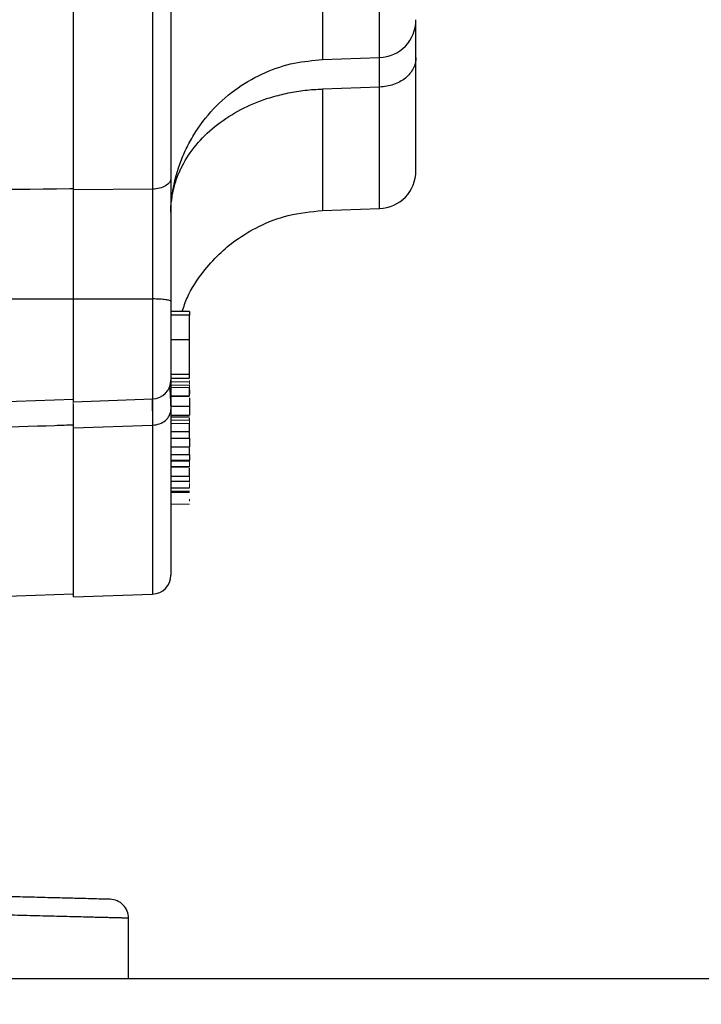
# Model space of a CAD drawing. Header units: inches. Extents: x 0.3 to 34.1, y 0.2 to 21.7.
# Tile 18 of 26: x 24.2 to 26.9, y 5 to 8.9. Entities that reach past the tile are written whole.
import ezdxf

# ---------------------------------------------------------------- set-up
doc = ezdxf.new("R2010")
doc.units = ezdxf.units.IN
doc.header["$MEASUREMENT"] = 0
doc.layers.add('SLD-0', color=7, linetype='Continuous', lineweight=25)
doc.styles.add('SLDTEXTSTYLE0', font='TXT', dxfattribs={"width": 0.75})
doc.dimstyles.new('SLDDIMSTYLE0', dxfattribs={"dimtxt": 0.125, "dimasz": 0.13, "dimexe": 0, "dimexo": 0.0625, "dimgap": 0.03125, "dimtad": 0, "dimtih": 1, "dimtoh": 1, "dimlfac": 0.8, "dimrnd": 1e-09, "dimzin": 12, "dimdsep": 46, "dimtxsty": 'SLDTEXTSTYLE0', "dimsah": 1, "dimcen": 0.09, "dimadec": 0, "dimazin": 3, "dimtfac": 1, "dimtofl": 0, "dimtmove": 0, "dimatfit": 3, "dimfxl": 1, "dimfrac": 2, "dimtolj": 1, "dimtzin": 12, "dimarcsym": 0})
doc.dimstyles.new('SLDDIMSTYLE1', dxfattribs={"dimtxt": 0.125, "dimasz": 0.13, "dimexe": 0, "dimexo": 0.0625, "dimgap": 0.03125, "dimtad": 0, "dimtih": 1, "dimtoh": 1, "dimlfac": 0.8, "dimrnd": 1e-09, "dimzin": 4, "dimdsep": 46, "dimtxsty": 'SLDTEXTSTYLE0', "dimsah": 1, "dimcen": 0.09, "dimadec": 0, "dimazin": 1, "dimtfac": 1, "dimtofl": 0, "dimtmove": 0, "dimatfit": 3, "dimfxl": 1, "dimfrac": 2, "dimtolj": 1, "dimtzin": 12, "dimarcsym": 0})

# ---------------------------------------------------------------- blocks, each defined once
blk = doc.blocks.new('_D_10')
at = {"layer": 'SLD-0'}
for p, q in [((21.6297, 14.213), (27.3126, 14.213)), ((27.1876, 14.213), (27.1876, 11.0489)), ((26.9337, 11.0235), (26.8956, 11.0235)), ((26.8956, 11.0235), (26.8956, 10.825)), ((27.4416, 11.0235), (27.4797, 11.0235)), ((27.4797, 11.0235), (27.4797, 10.825)), ((26.8956, 10.825), (26.9337, 10.825)), ((27.4797, 10.825), (27.4416, 10.825)), ((27.1876, 5.0838), (27.1876, 10.638)), ((23.199, 5.0838), (27.3126, 5.0838))]:
    blk.add_line(p, q, dxfattribs=at)
for points in [[(27.1876, 14.213), (27.1676, 14.083), (27.2076, 14.083)], [(27.1876, 5.0838), (27.2076, 5.2138), (27.1676, 5.2138)]]:
    blk.add_solid(points, dxfattribs=at)
at = {"layer": 'SLD-0', "char_height": 0.125, "attachment_point": 1, "style": 'SLDTEXTSTYLE0'}
for s, insert in [('185.50', (26.9337, 10.9862)), ('7.30', (27.026, 10.7992))]:
    blk.add_mtext(s, dxfattribs=dict(at, insert=insert))
blk = doc.blocks.new('_D_11')
at = {"layer": 'SLD-0'}
for p, q in [((21.6297, 14.213), (27.7851, 14.213)), ((27.6601, 14.213), (27.6601, 9.8472)), ((27.5215, 9.8218), (27.4835, 9.8218)), ((27.4835, 9.8218), (27.4835, 9.6234)), ((27.7986, 9.8218), (27.8367, 9.8218)), ((27.8367, 9.8218), (27.8367, 9.6234)), ((27.4835, 9.6234), (27.5215, 9.6234)), ((27.8367, 9.6234), (27.7986, 9.6234)), ((27.6601, 3.5338), (27.6601, 9.4363)), ((20.8485, 3.5338), (27.7851, 3.5338))]:
    blk.add_line(p, q, dxfattribs=at)
for points in [[(27.6601, 14.213), (27.6401, 14.083), (27.6801, 14.083)], [(27.6601, 3.5338), (27.6801, 3.6638), (27.6401, 3.6638)]]:
    blk.add_solid(points, dxfattribs=at)
at = {"layer": 'SLD-0', "char_height": 0.125, "attachment_point": 1, "style": 'SLDTEXTSTYLE0'}
for s, insert in [('217', (27.5215, 9.7845)), ('8.54', (27.4985, 9.5975))]:
    blk.add_mtext(s, dxfattribs=dict(at, insert=insert))

msp = doc.modelspace()

# ---------------------------------------------------------------- linework, layer by layer
at = {"color": 7, "linetype": 'Continuous', "lineweight": 25}
for p, q in [((24.4104, 8.2185), (24.4104, 12.5106)), ((24.7255, 12.5073), (24.7255, 8.2218)), ((25.4009, 8.7365), (25.6281, 8.7445)), ((25.6281, 8.6275), (25.401, 8.6196)), ((24.7255, 8.2218), (24.4104, 8.2185)), ((24.8019, 8.1769), (24.8029, 8.1919)), ((25.401, 8.1366), (25.6281, 8.1446)), ((24.4104, 7.7852), (24.7255, 7.7853)), ((24.4104, 7.3767), (24.4104, 7.7852)), ((24.7979, 7.7757), (24.7979, 7.4627)), ((24.8729, 7.7359), (24.7979, 7.7359)), ((24.8729, 7.7214), (24.7979, 7.7214)), ((24.8729, 7.6242), (24.8729, 7.7214)), ((24.7979, 7.6242), (24.8729, 7.6242)), ((24.7979, 7.4862), (24.8729, 7.4862)), ((24.7979, 7.4703), (24.8729, 7.4703)), ((24.7979, 7.4005), (24.8729, 7.4005)), ((24.7979, 7.3988), (24.8729, 7.3988)), ((21.5797, 7.2886), (24.4104, 7.3874)), ((24.4104, 7.3767), (24.7255, 7.3878)), ((24.7979, 7.3585), (24.8729, 7.3585)), ((24.7979, 7.3234), (24.8729, 7.3234)), ((24.4104, 7.2728), (24.7255, 7.2839)), ((24.7979, 7.3166), (24.8729, 7.3166)), ((24.8729, 7.3048), (24.8729, 7.3119)), ((24.4104, 6.601), (24.4104, 7.2728)), ((24.7979, 7.259), (24.8729, 7.259)), ((24.7979, 7.2585), (24.8729, 7.2585)), ((24.8729, 7.2323), (24.8729, 7.2557)), ((24.7979, 7.2323), (24.8729, 7.2323)), ((24.7979, 7.1979), (24.8729, 7.1979)), ((24.7979, 7.1665), (24.8729, 7.1665)), ((24.8729, 7.1665), (24.8729, 7.1949)), ((24.7979, 7.1419), (24.8729, 7.1419)), ((24.7979, 7.1198), (24.8729, 7.1198)), ((24.8729, 7.0797), (24.7979, 7.0797)), ((24.7979, 7.0612), (24.8729, 7.0612)), ((24.7979, 7.034), (24.8729, 7.034)), ((24.7979, 7.0209), (24.8729, 7.0209)), ((23.762, 6.5907), (24.4104, 6.6134)), ((24.4104, 6.601), (24.7255, 6.612)), ((24.6297, 5.0838), (24.6297, 5.324))]:
    msp.add_line(p, q, dxfattribs=at)
at = {"color": 8, "linetype": 'Continuous', "lineweight": 25}
for p, q in [((25.6281, 8.7445), (25.6281, 9.5372)), ((25.401, 8.6196), (25.401, 8.1366)), ((25.6281, 8.1446), (25.6281, 8.6275)), ((24.7255, 7.7853), (24.7255, 7.3878)), ((24.7255, 7.2839), (24.7255, 6.612))]:
    msp.add_line(p, q, dxfattribs=at)
at = {"color": 144, "linetype": 'Continuous', "lineweight": 18}
for p, q in [((24.7979, 7.4562), (24.8729, 7.4562)), ((24.7979, 7.4421), (24.8729, 7.4421)), ((24.8729, 7.461), (24.8729, 7.4471)), ((24.8729, 7.4334), (24.7979, 7.4334)), ((24.4103, 7.3841), (24.4103, 7.3874)), ((24.4104, 7.2728), (24.4104, 7.2841)), ((24.7979, 7.3029), (24.8729, 7.3029)), ((24.8729, 7.2908), (24.7979, 7.2908)), ((24.7979, 7.1447), (24.8729, 7.1447)), ((24.8729, 7.1187), (24.7979, 7.1187)), ((24.8729, 7.1163), (24.7979, 7.1163)), ((24.7979, 7.0803), (24.8729, 7.0803)), ((24.8729, 7.0803), (24.8729, 7.0801)), ((24.8729, 7.0588), (24.8729, 7.0612)), ((24.7979, 7.0166), (24.8729, 7.0166)), ((24.8729, 6.9698), (24.7979, 6.9698))]:
    msp.add_line(p, q, dxfattribs=at)
at = {"color": 7, "linetype": 'Continuous', "lineweight": 25}
for centre, radius in [((25.6229, 8.8944), 0.15), ((25.6229, 8.2945), 0.15), ((24.7229, 7.4627), 0.075), ((24.7229, 6.687), 0.075)]:
    msp.add_arc(centre, radius, 272, 0, dxfattribs=at)
for points, knots in [([(24.7979, 12.4645), (24.7979, 12.4531), (24.7979, 12.4305), (24.7979, 12.3962), (24.7979, 12.3617), (24.7979, 12.327), (24.7979, 12.292), (24.7979, 12.2568), (24.7979, 12.2213), (24.7979, 12.1857), (24.7979, 12.1497), (24.7979, 12.1136), (24.7979, 12.0772), (24.7979, 12.0406), (24.7979, 11.9335), (24.7979, 11.7521), (24.7979, 11.4891), (24.7979, 11.2172), (24.7979, 10.9371), (24.7979, 10.6523), (24.7979, 10.3645), (24.7979, 10.0768), (24.7979, 9.792), (24.7979, 9.5118), (24.7979, 9.24), (24.7979, 8.9769), (24.7979, 8.7849), (24.7979, 8.657), (24.7979, 8.5896), (24.7979, 8.5229), (24.7979, 8.4571), (24.7979, 8.3921), (24.7979, 8.3278), (24.7979, 8.2857), (24.7979, 8.2646)], [0, 0, 0, 0, 0.0092393, 0.0184723, 0.0277, 0.0369236, 0.0461443, 0.0553632, 0.0645816, 0.0738006, 0.0830212, 0.0922448, 0.1014724, 0.1107053, 0.1199445, 0.1820216, 0.2441099, 0.3076878, 0.3712773, 0.4356331, 0.5000007, 0.5643565, 0.6287242, 0.6923019, 0.7558916, 0.8179684, 0.880057, 0.8972075, 0.9143403, 0.9314629, 0.9485827, 0.9657072, 0.9828438, 1, 1, 1, 1]), ([(25.7729, 8.7448), (25.7729, 8.777), (25.7729, 8.8397), (25.7729, 8.8716), (25.7729, 8.8872)], [0, 0, 0, 0, 0.514194, 1, 1, 1, 1]), ([(24.7979, 8.1303), (24.7982, 8.143), (24.7989, 8.1678), (24.8051, 8.2131), (24.8159, 8.2651), (24.834, 8.3244), (24.8584, 8.3826), (24.8989, 8.4573), (24.9641, 8.5433), (25.0619, 8.6279), (25.1716, 8.6885), (25.2859, 8.7265), (25.3634, 8.7333), (25.401, 8.7365)], [0, 0, 0, 0, 0.079113, 0.153787, 0.220528, 0.28058, 0.34025, 0.4021, 0.528324, 0.652943, 0.774186, 0.890338, 1, 1, 1, 1]), ([(25.7729, 8.7448), (25.7729, 8.7298), (25.7691, 8.7148), (25.7547, 8.6869), (25.7441, 8.6741), (25.7174, 8.6525), (25.7014, 8.6437), (25.6663, 8.6315), (25.6473, 8.628), (25.6281, 8.6275)], [0, 0, 0, 0, 0.25, 0.25, 0.5, 0.5, 0.75, 0.75, 1, 1, 1, 1]), ([(25.6281, 8.6275), (25.6282, 8.6458), (25.6284, 8.6798), (25.6286, 8.7203), (25.6286, 8.736), (25.6286, 8.7447)], [0, 0, 0, 0, 0.342081, 0.637532, 1, 1, 1, 1]), ([(25.7729, 8.2945), (25.7729, 8.2946), (25.7729, 8.2948), (25.7729, 8.2962), (25.7729, 8.2988), (25.7729, 8.3034), (25.7729, 8.3115), (25.7729, 8.3251), (25.7729, 8.3425), (25.7729, 8.3704), (25.7729, 8.4056), (25.7729, 8.4474), (25.7729, 8.4931), (25.7729, 8.5573), (25.7729, 8.6208), (25.7729, 8.6673), (25.7729, 8.6933), (25.7729, 8.7214), (25.7729, 8.7385), (25.7729, 8.7448)], [0, 0, 0, 0, 0.022211, 0.058176, 0.093833, 0.123389, 0.188653, 0.253917, 0.318277, 0.382513, 0.51106, 0.573547, 0.635922, 0.760738, 0.880359, 0.898571, 0.940133, 0.977723, 1, 1, 1, 1]), ([(24.7978, 8.1303), (24.7979, 8.1352), (24.798, 8.145), (24.7989, 8.1596), (24.8003, 8.174), (24.8022, 8.1884), (24.8046, 8.2027), (24.8076, 8.2169), (24.8111, 8.231), (24.8152, 8.245), (24.8197, 8.2589), (24.8248, 8.2728), (24.8304, 8.2865), (24.8366, 8.3002), (24.8555, 8.3384), (24.8954, 8.3986), (24.9705, 8.4725), (25.0621, 8.5338), (25.1422, 8.5692), (25.2002, 8.588), (25.2324, 8.5968), (25.2652, 8.6043), (25.2984, 8.6103), (25.3321, 8.6149), (25.3664, 8.6182), (25.3894, 8.6191), (25.401, 8.6196)], [0, 0, 0, 0, 0.019536, 0.038963, 0.058287, 0.077527, 0.096705, 0.115844, 0.134964, 0.154084, 0.173219, 0.192383, 0.211591, 0.230856, 0.250192, 0.37508, 0.500011, 0.624934, 0.74983, 0.78558, 0.821152, 0.856639, 0.892144, 0.927798, 0.963686, 1, 1, 1, 1]), ([(24.7979, 8.2646), (24.7979, 8.2595), (24.7979, 8.2494), (24.7979, 8.234), (24.7979, 8.2182), (24.7979, 8.2023), (24.7979, 8.186), (24.7979, 8.1695), (24.7979, 8.139), (24.7979, 8.0933), (24.7979, 8.0315), (24.7979, 7.9683), (24.7979, 7.9149), (24.7979, 7.872), (24.7979, 7.8399), (24.7979, 7.8077), (24.7979, 7.7864), (24.7979, 7.7757)], [0, 0, 0, 0, 0.035675, 0.071324, 0.106972, 0.142644, 0.178364, 0.214157, 0.250048, 0.374994, 0.500045, 0.624895, 0.74997, 0.812525, 0.87496, 0.937407, 1, 1, 1, 1]), ([(21.5797, 8.1941), (21.6303, 8.1946), (21.6821, 8.1952), (21.9155, 8.1977), (22.1375, 8.2), (22.4983, 8.2039), (22.637, 8.2053), (22.8625, 8.2077), (22.9493, 8.2086), (23.2094, 8.2114), (23.3829, 8.2132), (23.8339, 8.218), (24.1114, 8.2209), (24.4012, 8.2239), (24.4058, 8.2239), (24.4104, 8.224)], [-8.489041, -8.489041, -8.489041, -8.489041, -8.176349, -8.176349, -7.118247, -7.118247, -6.589195, -6.589195, -5.742713, -5.742713, -4.388342, -4.388342, -2.885837, -2.885837, -2.861615, -2.861615, -2.861615, -2.861615]), ([(24.7255, 8.2218), (24.7256, 8.1774), (24.7256, 8.1284), (24.7257, 8.031), (24.7257, 7.9833), (24.7256, 7.9039), (24.7256, 7.8731), (24.7255, 7.8233), (24.7255, 7.8042), (24.7255, 7.7853)], [-1.040161, -1.040161, -1.040161, -1.040161, -0.910141, -0.910141, -0.702109, -0.702109, -0.369257, -0.369257, 0, 0, 0, 0]), ([(24.4104, 7.7852), (24.4104, 7.8231), (24.4104, 7.8612), (24.4104, 7.9375), (24.4104, 7.9751), (24.4104, 8.03), (24.4104, 8.0481), (24.4104, 8.0839), (24.4104, 8.1017), (24.4104, 8.1539), (24.4104, 8.1871), (24.4104, 8.2185)], [0, 0, 0, 0, 0.25, 0.25, 0.5, 0.5, 0.625, 0.625, 0.75, 0.75, 1, 1, 1, 1]), ([(24.8433, 7.7359), (24.8496, 7.7546), (24.8684, 7.8109), (24.9201, 7.8873), (24.9863, 7.9625), (25.0606, 8.0244), (25.1518, 8.0789), (25.2678, 8.1235), (25.3552, 8.1321), (25.401, 8.1366)], [0, 0, 0, 0, 0.0810849, 0.243656, 0.3747125, 0.4934458, 0.639908, 0.8110507, 1, 1, 1, 1]), ([(21.5797, 7.7829), (21.825, 7.7834), (22.3092, 7.7843), (23.0262, 7.7853), (23.7245, 7.7859), (24.1838, 7.7861), (24.4104, 7.7862)], [0, 0, 0, 0, 0.259892, 0.51319, 0.759892, 1, 1, 1, 1]), ([(24.7979, 7.7757), (24.7979, 7.777), (24.796, 7.7782), (24.7888, 7.7805), (24.7835, 7.7815), (24.7701, 7.7833), (24.7621, 7.784), (24.7446, 7.785), (24.7351, 7.7853), (24.7255, 7.7853)], [0, 0, 0, 0, 0.25, 0.25, 0.5, 0.5, 0.75, 0.75, 1, 1, 1, 1]), ([(24.8729, 7.7356), (24.8729, 7.7349), (24.8729, 7.7332), (24.8729, 7.7278), (24.8729, 7.7231), (24.8729, 7.7214)], [0, 0, 0, 0, 0.341619, 0.763154, 1, 1, 1, 1]), ([(24.8729, 7.4862), (24.8729, 7.4918), (24.8729, 7.5007), (24.8729, 7.5221), (24.8729, 7.5346), (24.8729, 7.5611), (24.8729, 7.5752), (24.8729, 7.6019), (24.8729, 7.6146), (24.8729, 7.6242)], [0, 0, 0, 0, 0.25, 0.25, 0.5, 0.5, 0.75, 0.75, 1, 1, 1, 1]), ([(24.8729, 7.4705), (24.8729, 7.4705), (24.8729, 7.4699), (24.8729, 7.4742), (24.8729, 7.4817), (24.8729, 7.4862)], [0, 0, 0, 0, 0.035563, 0.414033, 1, 1, 1, 1]), ([(24.7979, 7.4627), (24.7979, 7.4595), (24.7979, 7.4512), (24.7979, 7.4127), (24.7979, 7.3679), (24.7979, 7.3455)], [0, 0, 0, 0, 0.240998, 0.620469, 1, 1, 1, 1]), ([(24.7978, 7.3611), (24.7978, 7.3634), (24.7978, 7.3747), (24.7974, 7.3909), (24.7967, 7.4089), (24.7952, 7.4259), (24.7938, 7.4337), (24.7917, 7.4345), (24.7911, 7.4347)], [0, 0, 0, 0, 0.048308, 0.239323, 0.407748, 0.615308, 0.877894, 1, 1, 1, 1]), ([(24.8729, 7.4239), (24.8729, 7.4212), (24.8729, 7.4161), (24.8729, 7.4108), (24.8729, 7.4083)], [0, 0, 0, 0, 0.5384, 1, 1, 1, 1]), ([(24.4104, 7.2728), (24.4104, 7.2936), (24.4104, 7.3322), (24.4104, 7.3606), (24.4104, 7.3663), (24.4104, 7.3666)], [0, 0, 0, 0, 0.52398, 0.970285, 1, 1, 1, 1]), ([(24.8729, 7.3929), (24.8729, 7.3913), (24.8729, 7.3816), (24.8729, 7.3696), (24.8729, 7.3606), (24.8729, 7.3585)], [0, 0, 0, 0, 0.12852, 0.801807, 1, 1, 1, 1]), ([(24.8729, 7.3585), (24.8729, 7.357), (24.8729, 7.3538), (24.8729, 7.3494), (24.8729, 7.3452), (24.8729, 7.3411), (24.8729, 7.3372), (24.8729, 7.3335), (24.8729, 7.3299), (24.8729, 7.3265), (24.8729, 7.3245), (24.8729, 7.3234)], [0, 0, 0, 0, 0.0986645, 0.1994256, 0.3027733, 0.409162, 0.5190083, 0.6326908, 0.7505513, 0.8728963, 1, 1, 1, 1]), ([(24.7979, 7.3455), (24.7979, 7.3376), (24.7979, 7.322), (24.7979, 7.299), (24.7979, 7.2764), (24.7979, 7.2542), (24.7979, 7.2324), (24.7979, 7.211), (24.7979, 7.19), (24.7979, 7.1694), (24.7979, 7.1492), (24.7979, 7.1294), (24.7979, 7.11), (24.7979, 7.091), (24.7979, 7.0369), (24.7979, 6.955), (24.7979, 6.8594), (24.7979, 6.7834), (24.7979, 6.7413), (24.7979, 6.7197), (24.7979, 6.7096), (24.7979, 6.7013), (24.7979, 6.6949), (24.7979, 6.6903), (24.7979, 6.6875), (24.7979, 6.6871), (24.7979, 6.687)], [0, 0, 0, 0, 0.018478, 0.036942, 0.055396, 0.073843, 0.092283, 0.11072, 0.129155, 0.147592, 0.166032, 0.184478, 0.202932, 0.221397, 0.239874, 0.364021, 0.48819, 0.615338, 0.742509, 0.779333, 0.816114, 0.852869, 0.889617, 0.926375, 0.963164, 1, 1, 1, 1]), ([(24.4104, 7.2841), (24.3861, 7.2832), (24.3615, 7.2823), (24.1565, 7.2751), (23.9345, 7.2673), (23.5737, 7.2546), (23.4349, 7.2497), (23.2094, 7.2418), (23.1227, 7.2387), (22.8625, 7.2296), (22.6891, 7.2235), (22.2381, 7.2077), (21.9605, 7.198), (21.6443, 7.1869), (21.6123, 7.1858), (21.5797, 7.1847)], [-8.633626, -8.633626, -8.633626, -8.633626, -8.487426, -8.487426, -7.429312, -7.429312, -6.900255, -6.900255, -6.053764, -6.053764, -4.699378, -4.699378, -3.196856, -3.196856, -3.028142, -3.028142, -3.028142, -3.028142]), ([(24.8729, 7.1979), (24.8729, 7.1975), (24.8729, 7.1969), (24.8729, 7.1977), (24.8729, 7.1979)], [0, 0, 0, 0, 0.717897, 1, 1, 1, 1]), ([(24.8729, 7.0803), (24.8729, 7.0809), (24.8729, 7.0824), (24.8729, 7.0882), (24.8729, 7.0984), (24.8729, 7.1073), (24.8729, 7.1124)], [0, 0, 0, 0, 0.1314079, 0.309945, 0.6028903, 1, 1, 1, 1]), ([(24.5567, 5.3989), (24.5566, 5.3989), (24.5566, 5.3989), (24.5558, 5.399), (24.5547, 5.399), (24.553, 5.399), (24.5509, 5.3991), (24.5483, 5.3992), (24.5453, 5.3992), (24.5418, 5.3993), (24.5378, 5.3994), (24.527, 5.3997), (24.5043, 5.4003), (24.4599, 5.4015), (24.4023, 5.403), (24.3307, 5.4049), (24.2464, 5.4071), (24.15, 5.4096), (24.0429, 5.4124), (23.9268, 5.4154), (23.8034, 5.4187), (23.6753, 5.422), (23.5434, 5.4255), (23.4367, 5.4283), (23.3568, 5.4304), (23.3048, 5.4317), (23.2524, 5.4331), (23.1999, 5.4345), (23.1647, 5.4354), (23.147, 5.4359)], [0, 0, 0, 0, 0.011731, 0.023447, 0.035151, 0.046847, 0.05854, 0.070231, 0.081926, 0.093628, 0.105341, 0.117068, 0.17886, 0.240651, 0.304839, 0.369028, 0.434487, 0.499949, 0.565412, 0.630878, 0.695078, 0.75928, 0.821088, 0.882898, 0.906344, 0.929748, 0.953138, 0.976546, 1, 1, 1, 1]), ([(24.6297, 5.324), (24.6297, 5.3336), (24.6278, 5.3433), (24.6206, 5.3612), (24.6152, 5.3694), (24.6017, 5.3832), (24.5936, 5.3888), (24.5759, 5.3965), (24.5663, 5.3987), (24.5567, 5.3989)], [0, 0, 0, 0, 0.25, 0.25, 0.5, 0.5, 0.75, 0.75, 1, 1, 1, 1]), ([(24.6297, 5.324), (24.6297, 5.324), (24.6296, 5.324), (24.6288, 5.324), (24.6276, 5.324), (24.6258, 5.3241), (24.6236, 5.3241), (24.6208, 5.3242), (24.6175, 5.3243), (24.6137, 5.3244), (24.6095, 5.3245), (24.6047, 5.3246), (24.5994, 5.3247), (24.5936, 5.3249), (24.5873, 5.325), (24.5804, 5.3252), (24.5731, 5.3254), (24.5653, 5.3256), (24.5569, 5.3258), (24.5481, 5.326), (24.5388, 5.3262), (24.5289, 5.3265), (24.5047, 5.3271), (24.4607, 5.3282), (24.3879, 5.33), (24.3015, 5.3321), (24.2056, 5.3345), (24.1008, 5.3372), (23.9877, 5.34), (23.8609, 5.3431), (23.759, 5.3457), (23.6891, 5.3474), (23.6554, 5.3483), (23.6196, 5.3492), (23.5818, 5.3501), (23.5419, 5.3511), (23.5, 5.3521), (23.456, 5.3532), (23.4099, 5.3544), (23.3617, 5.3556), (23.3114, 5.3568), (23.2591, 5.3581), (23.2047, 5.3595), (23.1678, 5.3604), (23.149, 5.3609)], [0, 0, 0, 0, 0.011772, 0.023557, 0.035355, 0.047167, 0.058992, 0.07083, 0.082682, 0.094547, 0.106426, 0.118318, 0.130223, 0.142142, 0.154074, 0.166019, 0.177978, 0.189951, 0.201936, 0.213935, 0.225948, 0.237974, 0.250013, 0.310597, 0.372449, 0.435568, 0.499955, 0.558274, 0.619375, 0.683259, 0.749924, 0.764603, 0.780042, 0.79624, 0.813197, 0.830915, 0.849392, 0.868628, 0.888625, 0.90938, 0.930896, 0.953171, 0.976206, 1, 1, 1, 1]), ([(23.149, 5.0838), (23.158, 5.0838), (23.176, 5.0838), (23.2029, 5.0838), (23.2297, 5.0838), (23.2565, 5.0838), (23.2832, 5.0838), (23.3098, 5.0838), (23.3364, 5.0838), (23.3629, 5.0838), (23.3893, 5.0838), (23.4157, 5.0838), (23.4812, 5.0838), (23.5848, 5.0838), (23.7224, 5.0838), (23.8541, 5.0838), (23.9787, 5.0838), (24.0952, 5.0838), (24.2023, 5.0838), (24.2993, 5.0838), (24.3852, 5.0838), (24.4592, 5.0838), (24.5207, 5.0838), (24.5691, 5.0838), (24.5962, 5.0838), (24.6105, 5.0838), (24.6175, 5.0838), (24.623, 5.0838), (24.6269, 5.0838), (24.6293, 5.0838), (24.6296, 5.0838), (24.6297, 5.0838)], [0, 0, 0, 0, 0.011391, 0.022767, 0.034132, 0.045488, 0.05684, 0.068189, 0.079541, 0.090898, 0.102264, 0.113641, 0.125034, 0.187523, 0.250024, 0.312512, 0.375013, 0.437502, 0.500002, 0.562491, 0.624991, 0.68748, 0.74998, 0.812469, 0.874969, 0.895841, 0.916671, 0.937482, 0.958293, 0.979125, 1, 1, 1, 1])]:
    msp.add_open_spline(points, degree=3, knots=knots, dxfattribs=at)
at = {"color": 8, "linetype": 'Continuous', "lineweight": 25}
for points, knots in [([(25.401, 9.2245), (25.401, 9.1889), (25.401, 9.1176), (25.401, 9.0158), (25.401, 8.9239), (25.401, 8.8466), (25.401, 8.7868), (25.401, 8.75), (25.401, 8.7341), (25.401, 8.7377), (25.401, 8.7382)], [0, 0, 0, 0, 0.1394301, 0.2788601, 0.4182902, 0.5577202, 0.6971503, 0.8365804, 0.9760104, 1, 1, 1, 1]), ([(24.7256, 7.3885), (24.7256, 7.3878), (24.7257, 7.385), (24.7257, 7.3742), (24.7256, 7.3554), (24.7256, 7.3335), (24.7255, 7.3106), (24.7255, 7.2918), (24.7255, 7.2839)], [0, 0, 0, 0, 0.0618021, 0.279237, 0.4979335, 0.6499117, 0.8529825, 1, 1, 1, 1]), ([(24.7256, 7.3411), (24.7256, 7.3497), (24.7257, 7.3662), (24.7257, 7.3808), (24.7257, 7.3845), (24.7257, 7.3853)], [0, 0, 0, 0, 0.459121, 0.880331, 1, 1, 1, 1])]:
    msp.add_open_spline(points, degree=3, knots=knots, dxfattribs=at)
at = {"color": 7, "linetype": 'Continuous', "lineweight": 25}
for points in [[(24.7979, 8.2646), (24.7979, 8.2536), (24.7824, 8.2318), (24.7447, 8.2222), (24.7255, 8.2218)], [(24.8729, 7.4005), (24.8729, 7.4053), (24.8729, 7.4235), (24.8729, 7.4334)], [(24.7255, 7.2839), (24.7447, 7.2845), (24.7824, 7.2983), (24.7979, 7.3297), (24.7979, 7.3455)], [(24.8729, 7.259), (24.8729, 7.2629), (24.8729, 7.2804), (24.8729, 7.2908)], [(24.8729, 7.2323), (24.8729, 7.219), (24.8729, 7.2011), (24.8729, 7.1979)], [(24.8729, 7.1665), (24.8729, 7.1585), (24.8729, 7.1493), (24.8729, 7.1447)]]:
    msp.add_open_spline(points, degree=3, dxfattribs=at)
at = {"color": 144, "linetype": 'Continuous', "lineweight": 18}
for points, knots in [([(24.8729, 7.5202), (24.8729, 7.5169), (24.8729, 7.5095), (24.8729, 7.5005), (24.8729, 7.4956), (24.8729, 7.4946)], [0, 0, 0, 0, 0.407637, 0.882588, 1, 1, 1, 1]), ([(24.8729, 7.444), (24.8729, 7.4438), (24.8729, 7.4433), (24.8729, 7.4402), (24.8729, 7.4367), (24.8729, 7.4345), (24.8729, 7.4334)], [0, 0, 0, 0, 0.3316, 0.692447, 0.858461, 1, 1, 1, 1]), ([(24.4104, 7.2841), (24.4104, 7.3046), (24.4103, 7.3452), (24.4103, 7.3668), (24.4103, 7.3774)], [0, 0, 0, 0, 0.504489, 1, 1, 1, 1]), ([(24.8729, 7.304), (24.8729, 7.304), (24.8729, 7.3041), (24.8729, 7.302), (24.8729, 7.2983), (24.8729, 7.2943), (24.8729, 7.2919), (24.8729, 7.2908)], [0, 0, 0, 0, 0.062229, 0.391854, 0.720172, 0.871221, 1, 1, 1, 1]), ([(24.8729, 7.1447), (24.8729, 7.1441), (24.8729, 7.1431), (24.8729, 7.1413), (24.8729, 7.1395), (24.8729, 7.1368), (24.8729, 7.1333), (24.8729, 7.1294), (24.8729, 7.1257), (24.8729, 7.1225), (24.8729, 7.12), (24.8729, 7.1191), (24.8729, 7.1187)], [0, 0, 0, 0, 0.0470037, 0.0985943, 0.1558692, 0.2196328, 0.3496342, 0.4910304, 0.6331236, 0.7671714, 0.8939349, 1, 1, 1, 1]), ([(24.8729, 7.0783), (24.8729, 7.0776), (24.8729, 7.0733), (24.8729, 7.0663), (24.8729, 7.0598), (24.8729, 7.0563), (24.8729, 7.0556), (24.8729, 7.0553)], [0, 0, 0, 0, 0.0649461, 0.4084815, 0.7277475, 0.8724036, 1, 1, 1, 1]), ([(24.8729, 7.034), (24.8729, 7.0345), (24.8729, 7.0358), (24.8729, 7.0402), (24.8729, 7.0452), (24.8729, 7.0494), (24.8729, 7.0512)], [0, 0, 0, 0, 0.22624, 0.488855, 0.769862, 1, 1, 1, 1]), ([(24.8729, 7.0358), (24.8729, 7.0354), (24.8729, 7.0339), (24.8729, 7.0339), (24.8729, 7.034)], [0, 0, 0, 0, 0.264944, 1, 1, 1, 1]), ([(24.8729, 6.9892), (24.8729, 6.9886), (24.8729, 6.9875), (24.8729, 6.9855), (24.8729, 6.9833), (24.8729, 6.9817), (24.8729, 6.9809)], [0, 0, 0, 0, 0.261184, 0.50759, 0.750074, 1, 1, 1, 1])]:
    msp.add_open_spline(points, degree=3, knots=knots, dxfattribs=at)

# ---------------------------------------------------------------- dimensions: what is measured, and where the dimension line sits
at = {"layer": 'SLD-0'}
for base, p2, dimstyle, picture, middle in [((27.6601, 3.5338), (20.7985, 3.5338), 'SLDDIMSTYLE0', '_D_11', (27.6601, 9.6418)), ((27.1876, 5.0838), (23.149, 5.0838), 'SLDDIMSTYLE1', '_D_10', (27.1876, 10.8434))]:
    dim = msp.add_linear_dim(base=base, p1=(21.5797, 14.213), p2=p2, angle=90, dimstyle=dimstyle, dxfattribs=at)
    dim.commit()
    dim.dimension.update_dxf_attribs({"geometry": picture, "text_midpoint": middle, "dimtype": 160})

doc.saveas('drawing.dxf')
